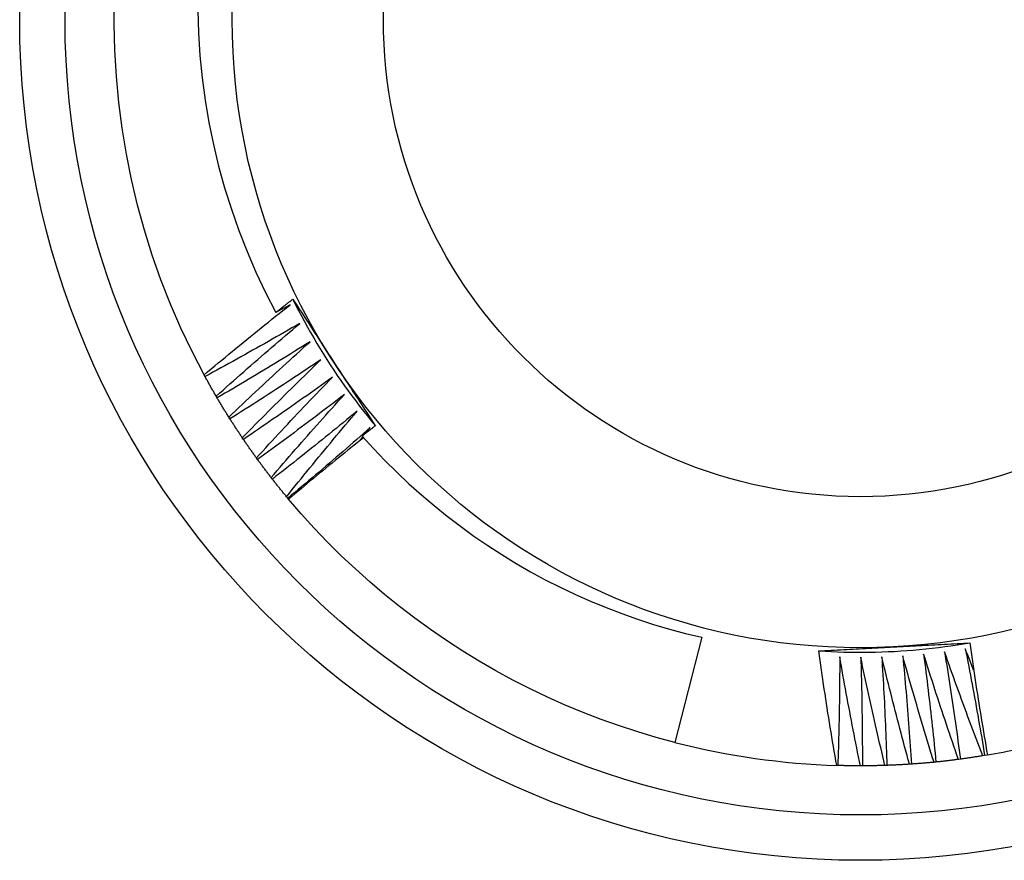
# Model space of a CAD drawing. Header units: inches. Extents: x 64.1 to 160.1, y 39 to 77.3.
# Tile 6 of 65: x 67.897 to 68.102, y 71.959 to 72.135. Entities that reach past the tile are written whole.
import ezdxf

# ---------------------------------------------------------------- set-up
doc = ezdxf.new("R2010")
doc.units = ezdxf.units.IN
doc.header["$MEASUREMENT"] = 0
doc.layers.add('Visible Edges(ANSI)', color=7, linetype='Continuous', lineweight=25)
doc.layers.add('Visible Tangent Edges(ANSI)', color=7, linetype='Continuous', lineweight=25)

msp = doc.modelspace()

# ---------------------------------------------------------------- linework, layer by layer
at = {"layer": 'Visible Edges(ANSI)'}
for p, q in [((67.93519, 72.06031), (67.935, 72.06067)), ((67.93772, 72.05585), (67.93751, 72.05621)), ((67.94038, 72.05148), (67.94016, 72.05183)), ((67.96868, 72.04849), (67.96962, 72.04967)), ((67.94319, 72.0472), (67.94296, 72.04755)), ((67.96748, 72.04697), (67.96807, 72.04773)), ((67.94614, 72.04302), (67.9459, 72.04335)), ((67.94923, 72.03893), (67.94897, 72.03926)), ((67.95244, 72.03495), (67.95218, 72.03527)), ((67.95261, 72.03476), (67.95244, 72.03495)), ((68.03872, 72.00596), (68.0331, 71.98405)), ((68.09257, 71.98056), (68.09216, 71.98051)), ((68.09763, 71.98133), (68.09722, 71.98126)), ((68.09822, 71.98143), (68.09763, 71.98133)), ((68.06704, 71.97924), (68.0668, 71.97925)), ((68.07216, 71.97917), (68.07174, 71.97917)), ((68.07727, 71.97926), (68.07686, 71.97925)), ((68.08239, 71.97953), (68.08197, 71.9795)), ((68.08749, 71.97996), (68.08708, 71.97992))]:
    msp.add_line(p, q, dxfattribs=at)
at = {"layer": 'Visible Edges(ANSI)', "flags": 128}
for points in [[(67.935, 72.06067), (67.93249, 72.0655), (67.93016, 72.07042), (67.92799, 72.07541), (67.92601, 72.08048), (67.9242, 72.08561), (67.92258, 72.0908), (67.92113, 72.09605), (67.91987, 72.10135), (67.9188, 72.10668), (67.91791, 72.11205), (67.91722, 72.11745), (67.91671, 72.12286), (67.91639, 72.1283), (67.91626, 72.13374), (67.91632, 72.13918)], [(67.93367, 72.13661), (67.93381, 72.13192), (67.93412, 72.12724), (67.93459, 72.12257), (67.93521, 72.11791), (67.936, 72.11328), (67.93694, 72.10869), (67.93803, 72.10413), (67.93928, 72.09962), (67.94068, 72.09516), (67.94224, 72.09074), (67.94394, 72.08638), (67.9458, 72.08208), (67.9478, 72.07784), (67.94995, 72.07367)], [(67.935, 72.06067), (67.93573, 72.06129), (67.93647, 72.06191), (67.93721, 72.06252), (67.93795, 72.06314), (67.93869, 72.06375), (67.93943, 72.06436), (67.94017, 72.06498), (67.94092, 72.06559), (67.94166, 72.0662), (67.9424, 72.06681), (67.94315, 72.06742), (67.94389, 72.06803), (67.94464, 72.06863), (67.94539, 72.06924), (67.94614, 72.06984), (67.94688, 72.07045), (67.94763, 72.07105), (67.94838, 72.07166), (67.94914, 72.07226), (67.94989, 72.07286), (67.95064, 72.07346), (67.95139, 72.07406), (67.95215, 72.07465), (67.9529, 72.07525)], [(67.94995, 72.07367), (67.9501, 72.07379), (67.95024, 72.0739), (67.95039, 72.07402), (67.95054, 72.07414), (67.95068, 72.07425), (67.95083, 72.07437), (67.95098, 72.07448), (67.95112, 72.0746), (67.95127, 72.07471), (67.95142, 72.07483), (67.95156, 72.07495), (67.95171, 72.07506), (67.95186, 72.07518), (67.95201, 72.07529), (67.95215, 72.07541), (67.9523, 72.07552), (67.95245, 72.07564), (67.95259, 72.07575), (67.95274, 72.07587), (67.95289, 72.07598), (67.95304, 72.0761), (67.95318, 72.07622), (67.95333, 72.07633), (67.95348, 72.07645)], [(67.9529, 72.07525), (67.95278, 72.07519), (67.95266, 72.07512), (67.95253, 72.07505), (67.95241, 72.07499), (67.95229, 72.07492), (67.95217, 72.07486), (67.95204, 72.07479), (67.95192, 72.07472), (67.9518, 72.07466), (67.95167, 72.07459), (67.95155, 72.07453), (67.95143, 72.07446), (67.9513, 72.07439), (67.95118, 72.07433), (67.95106, 72.07426), (67.95094, 72.0742), (67.95081, 72.07413), (67.95069, 72.07407), (67.95057, 72.074), (67.95044, 72.07393), (67.95032, 72.07387), (67.9502, 72.0738), (67.95007, 72.07374), (67.94995, 72.07367)], [(67.95348, 72.07645), (67.95383, 72.0759), (67.95419, 72.07536), (67.95454, 72.07481), (67.9549, 72.07426), (67.95526, 72.07372), (67.95561, 72.07317), (67.95597, 72.07263), (67.95632, 72.07208), (67.95668, 72.07154), (67.95703, 72.07099), (67.95739, 72.07044), (67.95775, 72.0699), (67.9581, 72.06935), (67.95846, 72.0688), (67.95881, 72.06825), (67.95917, 72.06771), (67.95953, 72.06716), (67.95988, 72.06661), (67.96024, 72.06606), (67.9606, 72.06551), (67.96095, 72.06497), (67.96131, 72.06442), (67.96167, 72.06387), (67.96203, 72.06332)], [(67.95348, 72.07645), (67.95407, 72.07527), (67.95467, 72.0741), (67.95528, 72.07293), (67.9559, 72.07178), (67.95654, 72.07062), (67.95718, 72.06948), (67.95784, 72.06834), (67.95851, 72.0672), (67.95919, 72.06608), (67.95988, 72.06496), (67.96058, 72.06385), (67.96129, 72.06274), (67.96202, 72.06164), (67.96275, 72.06055), (67.9635, 72.05947), (67.96425, 72.05839), (67.96502, 72.05732), (67.9658, 72.05626), (67.96659, 72.05521), (67.96738, 72.05416), (67.96819, 72.05312), (67.96901, 72.05209), (67.96984, 72.05107), (67.97068, 72.05006)], [(67.95492, 72.07137), (67.95411, 72.0709), (67.95329, 72.07043), (67.95248, 72.06996), (67.95166, 72.06949), (67.95084, 72.06902), (67.95002, 72.06855), (67.94921, 72.06808), (67.94839, 72.06762), (67.94757, 72.06715), (67.94675, 72.06669), (67.94593, 72.06623), (67.9451, 72.06577), (67.94428, 72.0653), (67.94346, 72.06485), (67.94263, 72.06439), (67.94181, 72.06393), (67.94099, 72.06347), (67.94016, 72.06302), (67.93933, 72.06256), (67.93851, 72.06211), (67.93768, 72.06166), (67.93685, 72.06121), (67.93602, 72.06076), (67.93519, 72.06031)], [(67.93751, 72.05621), (67.93822, 72.05685), (67.93894, 72.05749), (67.93966, 72.05813), (67.94038, 72.05877), (67.9411, 72.05941), (67.94182, 72.06005), (67.94254, 72.06068), (67.94326, 72.06132), (67.94398, 72.06195), (67.94471, 72.06259), (67.94543, 72.06322), (67.94616, 72.06385), (67.94688, 72.06449), (67.94761, 72.06512), (67.94834, 72.06575), (67.94907, 72.06637), (67.9498, 72.067), (67.95053, 72.06763), (67.95126, 72.06825), (67.95199, 72.06888), (67.95272, 72.0695), (67.95345, 72.07013), (67.95419, 72.07075), (67.95492, 72.07137)], [(67.95707, 72.06756), (67.95627, 72.06706), (67.95547, 72.06656), (67.95467, 72.06606), (67.95387, 72.06557), (67.95307, 72.06507), (67.95227, 72.06458), (67.95146, 72.06409), (67.95066, 72.06359), (67.94986, 72.0631), (67.94905, 72.06261), (67.94825, 72.06212), (67.94744, 72.06163), (67.94663, 72.06115), (67.94583, 72.06066), (67.94502, 72.06017), (67.94421, 72.05969), (67.9434, 72.05921), (67.94259, 72.05872), (67.94178, 72.05824), (67.94097, 72.05776), (67.94016, 72.05728), (67.93934, 72.05681), (67.93853, 72.05633), (67.93772, 72.05585)], [(67.94016, 72.05183), (67.94086, 72.0525), (67.94155, 72.05316), (67.94225, 72.05383), (67.94295, 72.05449), (67.94364, 72.05515), (67.94434, 72.05581), (67.94504, 72.05647), (67.94574, 72.05713), (67.94645, 72.05779), (67.94715, 72.05845), (67.94785, 72.0591), (67.94856, 72.05976), (67.94926, 72.06041), (67.94997, 72.06107), (67.95067, 72.06172), (67.95138, 72.06237), (67.95209, 72.06302), (67.9528, 72.06367), (67.95351, 72.06432), (67.95422, 72.06497), (67.95493, 72.06562), (67.95564, 72.06627), (67.95636, 72.06691), (67.95707, 72.06756)], [(67.95934, 72.06382), (67.95856, 72.0633), (67.95778, 72.06277), (67.95699, 72.06225), (67.95621, 72.06173), (67.95542, 72.0612), (67.95464, 72.06068), (67.95385, 72.06016), (67.95307, 72.05965), (67.95228, 72.05913), (67.95149, 72.05861), (67.9507, 72.0581), (67.94991, 72.05758), (67.94912, 72.05707), (67.94833, 72.05655), (67.94754, 72.05604), (67.94675, 72.05553), (67.94595, 72.05502), (67.94516, 72.05451), (67.94437, 72.05401), (67.94357, 72.0535), (67.94277, 72.05299), (67.94198, 72.05249), (67.94118, 72.05199), (67.94038, 72.05148)], [(67.94296, 72.04755), (67.94363, 72.04823), (67.94431, 72.04892), (67.94498, 72.04961), (67.94566, 72.05029), (67.94633, 72.05098), (67.94701, 72.05166), (67.94769, 72.05234), (67.94836, 72.05302), (67.94904, 72.0537), (67.94972, 72.05439), (67.95041, 72.05506), (67.95109, 72.05574), (67.95177, 72.05642), (67.95246, 72.0571), (67.95314, 72.05777), (67.95383, 72.05845), (67.95451, 72.05912), (67.9552, 72.0598), (67.95589, 72.06047), (67.95658, 72.06114), (67.95727, 72.06181), (67.95796, 72.06248), (67.95865, 72.06315), (67.95934, 72.06382)], [(67.96203, 72.06332), (67.96239, 72.06276), (67.96275, 72.06221), (67.96311, 72.06165), (67.96347, 72.0611), (67.96383, 72.06054), (67.96419, 72.05999), (67.96455, 72.05944), (67.96491, 72.05888), (67.96527, 72.05833), (67.96563, 72.05778), (67.96599, 72.05722), (67.96635, 72.05667), (67.96671, 72.05612), (67.96707, 72.05557), (67.96743, 72.05501), (67.96779, 72.05446), (67.96815, 72.05391), (67.96851, 72.05336), (67.96887, 72.05281), (67.96923, 72.05226), (67.96958, 72.0517), (67.96994, 72.05115), (67.9703, 72.0506), (67.97066, 72.05005)], [(67.93751, 72.05621), (67.93741, 72.05638), (67.93731, 72.05655), (67.93721, 72.05672), (67.93711, 72.05689), (67.93702, 72.05706), (67.93692, 72.05723), (67.93682, 72.0574), (67.93672, 72.05757), (67.93663, 72.05774), (67.93653, 72.05791), (67.93643, 72.05808), (67.93634, 72.05825), (67.93624, 72.05842), (67.93614, 72.05859), (67.93605, 72.05876), (67.93595, 72.05893), (67.93586, 72.0591), (67.93576, 72.05928), (67.93567, 72.05945), (67.93557, 72.05962), (67.93548, 72.05979), (67.93538, 72.05996), (67.93529, 72.06013), (67.93519, 72.06031)], [(67.96174, 72.06016), (67.96097, 72.05961), (67.96021, 72.05906), (67.95944, 72.05851), (67.95867, 72.05796), (67.95791, 72.05741), (67.95714, 72.05687), (67.95637, 72.05632), (67.9556, 72.05578), (67.95483, 72.05524), (67.95406, 72.05469), (67.95329, 72.05415), (67.95252, 72.05361), (67.95174, 72.05307), (67.95097, 72.05253), (67.95019, 72.052), (67.94942, 72.05146), (67.94864, 72.05092), (67.94787, 72.05039), (67.94709, 72.04986), (67.94631, 72.04932), (67.94553, 72.04879), (67.94475, 72.04826), (67.94397, 72.04773), (67.94319, 72.0472)], [(67.9459, 72.04335), (67.94655, 72.04406), (67.9472, 72.04477), (67.94785, 72.04548), (67.9485, 72.04619), (67.94915, 72.04689), (67.94981, 72.0476), (67.95046, 72.0483), (67.95112, 72.04901), (67.95178, 72.04971), (67.95243, 72.05041), (67.95309, 72.05111), (67.95375, 72.05181), (67.95441, 72.05251), (67.95507, 72.05321), (67.95574, 72.05391), (67.9564, 72.05461), (67.95706, 72.05531), (67.95773, 72.056), (67.95839, 72.0567), (67.95906, 72.05739), (67.95973, 72.05808), (67.9604, 72.05878), (67.96107, 72.05947), (67.96174, 72.06016)], [(67.96425, 72.05658), (67.9635, 72.056), (67.96276, 72.05543), (67.96201, 72.05485), (67.96126, 72.05428), (67.96051, 72.05371), (67.95976, 72.05314), (67.95901, 72.05257), (67.95826, 72.052), (67.95751, 72.05143), (67.95676, 72.05086), (67.956, 72.0503), (67.95525, 72.04973), (67.95449, 72.04917), (67.95374, 72.0486), (67.95298, 72.04804), (67.95222, 72.04748), (67.95147, 72.04692), (67.95071, 72.04636), (67.94995, 72.0458), (67.94919, 72.04524), (67.94843, 72.04468), (67.94767, 72.04413), (67.9469, 72.04357), (67.94614, 72.04302)], [(67.94897, 72.03926), (67.9496, 72.03999), (67.95022, 72.04072), (67.95085, 72.04145), (67.95148, 72.04218), (67.95211, 72.0429), (67.95274, 72.04363), (67.95337, 72.04436), (67.954, 72.04508), (67.95464, 72.04581), (67.95527, 72.04653), (67.95591, 72.04725), (67.95654, 72.04797), (67.95718, 72.0487), (67.95782, 72.04942), (67.95846, 72.05014), (67.9591, 72.05085), (67.95974, 72.05157), (67.96038, 72.05229), (67.96102, 72.05301), (67.96166, 72.05372), (67.96231, 72.05444), (67.96295, 72.05515), (67.9636, 72.05587), (67.96425, 72.05658)], [(67.94016, 72.05183), (67.94006, 72.052), (67.93995, 72.05216), (67.93985, 72.05233), (67.93975, 72.0525), (67.93964, 72.05266), (67.93954, 72.05283), (67.93944, 72.053), (67.93933, 72.05316), (67.93923, 72.05333), (67.93913, 72.0535), (67.93903, 72.05367), (67.93892, 72.05383), (67.93882, 72.054), (67.93872, 72.05417), (67.93862, 72.05434), (67.93852, 72.0545), (67.93842, 72.05467), (67.93832, 72.05484), (67.93822, 72.05501), (67.93812, 72.05518), (67.93802, 72.05535), (67.93792, 72.05551), (67.93782, 72.05568), (67.93772, 72.05585)], [(67.96688, 72.05308), (67.96615, 72.05248), (67.96542, 72.05188), (67.96469, 72.05128), (67.96397, 72.05069), (67.96324, 72.05009), (67.96251, 72.0495), (67.96177, 72.0489), (67.96104, 72.04831), (67.96031, 72.04771), (67.95958, 72.04712), (67.95884, 72.04653), (67.95811, 72.04594), (67.95737, 72.04535), (67.95663, 72.04476), (67.9559, 72.04418), (67.95516, 72.04359), (67.95442, 72.04301), (67.95368, 72.04242), (67.95294, 72.04184), (67.9522, 72.04126), (67.95146, 72.04067), (67.95071, 72.04009), (67.94997, 72.03951), (67.94923, 72.03893)], [(67.95218, 72.03527), (67.95278, 72.03602), (67.95338, 72.03677), (67.95399, 72.03752), (67.95459, 72.03827), (67.9552, 72.03902), (67.9558, 72.03976), (67.95641, 72.04051), (67.95702, 72.04125), (67.95763, 72.042), (67.95824, 72.04274), (67.95885, 72.04349), (67.95946, 72.04423), (67.96007, 72.04497), (67.96069, 72.04571), (67.9613, 72.04645), (67.96192, 72.04719), (67.96253, 72.04793), (67.96315, 72.04867), (67.96377, 72.04941), (67.96439, 72.05014), (67.96501, 72.05088), (67.96563, 72.05161), (67.96625, 72.05235), (67.96688, 72.05308)], [(67.94296, 72.04755), (67.94285, 72.04771), (67.94274, 72.04787), (67.94263, 72.04803), (67.94252, 72.0482), (67.94241, 72.04836), (67.94231, 72.04852), (67.9422, 72.04869), (67.94209, 72.04885), (67.94198, 72.04901), (67.94187, 72.04918), (67.94176, 72.04934), (67.94166, 72.0495), (67.94155, 72.04967), (67.94144, 72.04983), (67.94134, 72.05), (67.94123, 72.05016), (67.94112, 72.05033), (67.94102, 72.05049), (67.94091, 72.05066), (67.9408, 72.05082), (67.9407, 72.05099), (67.94059, 72.05115), (67.94049, 72.05132), (67.94038, 72.05148)], [(67.97066, 72.05005), (67.97055, 72.04996), (67.97043, 72.04987), (67.97032, 72.04978), (67.97021, 72.04969), (67.97009, 72.0496), (67.96998, 72.04951), (67.96986, 72.04942), (67.96975, 72.04933), (67.96964, 72.04924), (67.96952, 72.04915), (67.96941, 72.04906), (67.96929, 72.04897), (67.96918, 72.04888), (67.96907, 72.04879), (67.96895, 72.0487), (67.96884, 72.04861), (67.96872, 72.04852), (67.96861, 72.04843), (67.9685, 72.04834), (67.96838, 72.04825), (67.96827, 72.04816), (67.96815, 72.04807), (67.96804, 72.04798), (67.96793, 72.04789)], [(67.96962, 72.04967), (67.96891, 72.04905), (67.96821, 72.04843), (67.9675, 72.04781), (67.96679, 72.04718), (67.96608, 72.04656), (67.96537, 72.04595), (67.96466, 72.04533), (67.96395, 72.04471), (67.96323, 72.04409), (67.96252, 72.04348), (67.9618, 72.04286), (67.96109, 72.04225), (67.96037, 72.04164), (67.95966, 72.04102), (67.95894, 72.04041), (67.95822, 72.0398), (67.9575, 72.03919), (67.95678, 72.03858), (67.95606, 72.03798), (67.95534, 72.03737), (67.95462, 72.03676), (67.95389, 72.03616), (67.95317, 72.03556), (67.95244, 72.03495)], [(67.9459, 72.04335), (67.94578, 72.04351), (67.94567, 72.04367), (67.94555, 72.04383), (67.94544, 72.04399), (67.94533, 72.04415), (67.94521, 72.04431), (67.9451, 72.04447), (67.94498, 72.04463), (67.94487, 72.04479), (67.94476, 72.04495), (67.94464, 72.04511), (67.94453, 72.04527), (67.94442, 72.04543), (67.94431, 72.04559), (67.94419, 72.04575), (67.94408, 72.04591), (67.94397, 72.04607), (67.94386, 72.04623), (67.94375, 72.04639), (67.94364, 72.04656), (67.94352, 72.04672), (67.94341, 72.04688), (67.9433, 72.04704), (67.94319, 72.0472)], [(67.96822, 72.04756), (67.96756, 72.04704), (67.96691, 72.04651), (67.96625, 72.04599), (67.96559, 72.04546), (67.96494, 72.04493), (67.96429, 72.0444), (67.96363, 72.04387), (67.96298, 72.04334), (67.96233, 72.04281), (67.96167, 72.04228), (67.96102, 72.04175), (67.96037, 72.04121), (67.95972, 72.04068), (67.95907, 72.04014), (67.95842, 72.03961), (67.95777, 72.03907), (67.95713, 72.03854), (67.95648, 72.038), (67.95583, 72.03746), (67.95519, 72.03692), (67.95454, 72.03638), (67.9539, 72.03584), (67.95325, 72.0353), (67.95261, 72.03476)], [(67.96793, 72.04789), (67.97026, 72.04532), (67.97267, 72.04281), (67.97513, 72.04036), (67.97767, 72.03798), (67.98026, 72.03566), (67.98291, 72.0334), (67.98563, 72.03121), (67.9884, 72.0291), (67.99123, 72.02705), (67.99411, 72.02508), (67.99703, 72.02319), (68.00001, 72.02137), (68.00303, 72.01963), (68.00609, 72.01797), (68.0092, 72.01639), (68.01235, 72.01489), (68.01554, 72.01348), (68.01876, 72.01215), (68.02202, 72.0109), (68.0253, 72.00974), (68.02862, 72.00866), (68.03196, 72.00767), (68.03533, 72.00677), (68.03872, 72.00596)], [(67.94897, 72.03926), (67.94885, 72.03941), (67.94873, 72.03957), (67.94861, 72.03973), (67.94849, 72.03988), (67.94837, 72.04004), (67.94825, 72.04019), (67.94814, 72.04035), (67.94802, 72.0405), (67.9479, 72.04066), (67.94778, 72.04082), (67.94766, 72.04097), (67.94754, 72.04113), (67.94743, 72.04129), (67.94731, 72.04144), (67.94719, 72.0416), (67.94707, 72.04176), (67.94696, 72.04191), (67.94684, 72.04207), (67.94672, 72.04223), (67.94661, 72.04239), (67.94649, 72.04254), (67.94637, 72.0427), (67.94626, 72.04286), (67.94614, 72.04302)], [(67.95218, 72.03527), (67.95205, 72.03542), (67.95193, 72.03557), (67.9518, 72.03572), (67.95168, 72.03587), (67.95156, 72.03603), (67.95143, 72.03618), (67.95131, 72.03633), (67.95118, 72.03648), (67.95106, 72.03663), (67.95094, 72.03679), (67.95081, 72.03694), (67.95069, 72.03709), (67.95057, 72.03724), (67.95044, 72.0374), (67.95032, 72.03755), (67.9502, 72.0377), (67.95008, 72.03786), (67.94995, 72.03801), (67.94983, 72.03816), (67.94971, 72.03832), (67.94959, 72.03847), (67.94947, 72.03863), (67.94935, 72.03878), (67.94923, 72.03893)], [(68.0331, 71.98405), (68.02921, 71.98511), (68.02535, 71.98626), (68.02152, 71.98751), (68.01772, 71.98886), (68.01397, 71.99031), (68.01025, 71.99185), (68.00657, 71.9935), (68.00293, 71.99523), (67.99934, 71.99706), (67.9958, 71.99898), (67.99232, 72.001), (67.98888, 72.0031), (67.9855, 72.00529), (67.98218, 72.00757), (67.97892, 72.00993), (67.97572, 72.01238), (67.97258, 72.01491), (67.96951, 72.01752), (67.96651, 72.0202), (67.96358, 72.02297), (67.96072, 72.02581), (67.95794, 72.02872), (67.95524, 72.0317), (67.95261, 72.03476)], [(68.06306, 72.00312), (68.06437, 72.00304), (68.06568, 72.00298), (68.067, 72.00292), (68.06831, 72.00288), (68.06963, 72.00286), (68.07094, 72.00284), (68.07226, 72.00284), (68.07357, 72.00285), (68.07489, 72.00288), (68.0762, 72.00292), (68.07752, 72.00297), (68.07883, 72.00303), (68.08015, 72.00311), (68.08146, 72.0032), (68.08277, 72.00331), (68.08408, 72.00342), (68.08539, 72.00355), (68.0867, 72.0037), (68.088, 72.00385), (68.08931, 72.00402), (68.09061, 72.0042), (68.09191, 72.00439), (68.09321, 72.0046), (68.09451, 72.00482)], [(68.06306, 72.00312), (68.06371, 72.00315), (68.06436, 72.00319), (68.06501, 72.00322), (68.06566, 72.00326), (68.06631, 72.0033), (68.06696, 72.00333), (68.06761, 72.00337), (68.06826, 72.0034), (68.06891, 72.00344), (68.06956, 72.00347), (68.07021, 72.00351), (68.07086, 72.00354), (68.07151, 72.00358), (68.07217, 72.00361), (68.07282, 72.00364), (68.07347, 72.00368), (68.07412, 72.00371), (68.07478, 72.00375), (68.07543, 72.00378), (68.07608, 72.00382), (68.07673, 72.00385), (68.07739, 72.00389), (68.07804, 72.00392), (68.0787, 72.00396)], [(68.0668, 71.97925), (68.06663, 71.98024), (68.06646, 71.98123), (68.06629, 71.98222), (68.06613, 71.98322), (68.06596, 71.98421), (68.0658, 71.9852), (68.06563, 71.9862), (68.06547, 71.98719), (68.06531, 71.98818), (68.06515, 71.98918), (68.06499, 71.99017), (68.06483, 71.99117), (68.06468, 71.99216), (68.06452, 71.99316), (68.06437, 71.99415), (68.06422, 71.99515), (68.06407, 71.99614), (68.06392, 71.99714), (68.06377, 71.99813), (68.06363, 71.99913), (68.06348, 72.00013), (68.06334, 72.00112), (68.0632, 72.00212), (68.06306, 72.00312)], [(68.0787, 72.00396), (68.07936, 72.00399), (68.08002, 72.00403), (68.08068, 72.00406), (68.08134, 72.0041), (68.082, 72.00413), (68.08266, 72.00417), (68.08332, 72.0042), (68.08398, 72.00424), (68.08464, 72.00427), (68.0853, 72.00431), (68.08596, 72.00434), (68.08662, 72.00438), (68.08727, 72.00441), (68.08793, 72.00445), (68.08859, 72.00448), (68.08925, 72.00452), (68.08991, 72.00455), (68.09056, 72.00459), (68.09122, 72.00463), (68.09188, 72.00466), (68.09254, 72.0047), (68.09319, 72.00473), (68.09385, 72.00477), (68.09451, 72.0048)], [(68.08927, 72.00294), (68.08942, 72.00201), (68.08957, 72.00108), (68.08972, 72.00015), (68.08986, 71.99922), (68.09001, 71.99829), (68.09016, 71.99736), (68.0903, 71.99643), (68.09044, 71.9955), (68.09059, 71.99456), (68.09073, 71.99363), (68.09087, 71.9927), (68.091, 71.99177), (68.09114, 71.99084), (68.09128, 71.9899), (68.09141, 71.98897), (68.09154, 71.98804), (68.09168, 71.9871), (68.09181, 71.98617), (68.09194, 71.98524), (68.09207, 71.9843), (68.0922, 71.98337), (68.09232, 71.98243), (68.09245, 71.9815), (68.09257, 71.98056)], [(68.09722, 71.98126), (68.09688, 71.98216), (68.09654, 71.98306), (68.09619, 71.98396), (68.09585, 71.98486), (68.09551, 71.98576), (68.09517, 71.98666), (68.09484, 71.98756), (68.0945, 71.98846), (68.09416, 71.98936), (68.09383, 71.99026), (68.0935, 71.99117), (68.09316, 71.99207), (68.09283, 71.99297), (68.0925, 71.99388), (68.09217, 71.99478), (68.09185, 71.99569), (68.09152, 71.99659), (68.0912, 71.9975), (68.09087, 71.9984), (68.09055, 71.99931), (68.09023, 72.00022), (68.0899, 72.00113), (68.08959, 72.00203), (68.08927, 72.00294)], [(68.09359, 72.00359), (68.09377, 72.00266), (68.09396, 72.00174), (68.09413, 72.00082), (68.09431, 71.99989), (68.09449, 71.99896), (68.09467, 71.99804), (68.09484, 71.99711), (68.09501, 71.99619), (68.09519, 71.99526), (68.09536, 71.99433), (68.09553, 71.99341), (68.0957, 71.99248), (68.09586, 71.99155), (68.09603, 71.99062), (68.0962, 71.9897), (68.09636, 71.98877), (68.09652, 71.98784), (68.09669, 71.98691), (68.09685, 71.98598), (68.09701, 71.98505), (68.09716, 71.98412), (68.09732, 71.98319), (68.09748, 71.98226), (68.09763, 71.98133)], [(68.09534, 71.99912), (68.09527, 71.99931), (68.09519, 71.9995), (68.09512, 71.99968), (68.09505, 71.99987), (68.09497, 72.00005), (68.0949, 72.00024), (68.09483, 72.00043), (68.09475, 72.00061), (68.09468, 72.0008), (68.09461, 72.00098), (68.09454, 72.00117), (68.09446, 72.00136), (68.09439, 72.00154), (68.09432, 72.00173), (68.09424, 72.00191), (68.09417, 72.0021), (68.0941, 72.00229), (68.09403, 72.00247), (68.09395, 72.00266), (68.09388, 72.00284), (68.09381, 72.00303), (68.09374, 72.00322), (68.09366, 72.0034), (68.09359, 72.00359)], [(68.09451, 72.0048), (68.09465, 72.00383), (68.09479, 72.00285), (68.09493, 72.00188), (68.09507, 72.0009), (68.09522, 71.99993), (68.09537, 71.99895), (68.09551, 71.99798), (68.09566, 71.997), (68.09581, 71.99603), (68.09596, 71.99505), (68.09612, 71.99408), (68.09627, 71.9931), (68.09643, 71.99213), (68.09658, 71.99116), (68.09674, 71.99018), (68.0969, 71.98921), (68.09706, 71.98824), (68.09722, 71.98726), (68.09739, 71.98629), (68.09755, 71.98532), (68.09772, 71.98435), (68.09788, 71.98338), (68.09805, 71.9824), (68.09822, 71.98143)], [(68.06744, 72.00186), (68.06744, 72.00091), (68.06744, 71.99997), (68.06743, 71.99903), (68.06742, 71.99809), (68.06742, 71.99714), (68.06741, 71.9962), (68.0674, 71.99526), (68.06739, 71.99432), (68.06737, 71.99338), (68.06736, 71.99243), (68.06734, 71.99149), (68.06733, 71.99055), (68.06731, 71.98961), (68.06729, 71.98866), (68.06727, 71.98772), (68.06725, 71.98678), (68.06723, 71.98584), (68.0672, 71.98489), (68.06718, 71.98395), (68.06715, 71.98301), (68.06713, 71.98207), (68.0671, 71.98112), (68.06707, 71.98018), (68.06704, 71.97924)], [(68.07174, 71.97917), (68.07155, 71.98011), (68.07136, 71.98105), (68.07117, 71.98199), (68.07098, 71.98294), (68.07079, 71.98388), (68.0706, 71.98482), (68.07042, 71.98577), (68.07023, 71.98671), (68.07005, 71.98766), (68.06987, 71.9886), (68.06969, 71.98955), (68.06951, 71.99049), (68.06933, 71.99144), (68.06915, 71.99238), (68.06898, 71.99333), (68.0688, 71.99428), (68.06863, 71.99522), (68.06846, 71.99617), (68.06828, 71.99712), (68.06811, 71.99806), (68.06794, 71.99901), (68.06778, 71.99996), (68.06761, 72.00091), (68.06744, 72.00186)], [(68.07182, 72.00179), (68.07185, 72.00084), (68.07187, 71.9999), (68.0719, 71.99896), (68.07192, 71.99802), (68.07195, 71.99708), (68.07197, 71.99613), (68.07199, 71.99519), (68.07201, 71.99425), (68.07203, 71.99331), (68.07204, 71.99236), (68.07206, 71.99142), (68.07207, 71.99048), (68.07209, 71.98954), (68.0721, 71.98859), (68.07211, 71.98765), (68.07212, 71.98671), (68.07213, 71.98577), (68.07214, 71.98482), (68.07214, 71.98388), (68.07215, 71.98294), (68.07215, 71.982), (68.07215, 71.98105), (68.07216, 71.98011), (68.07216, 71.97917)], [(68.07686, 71.97925), (68.07664, 71.98019), (68.07641, 71.98112), (68.07619, 71.98206), (68.07597, 71.98299), (68.07575, 71.98393), (68.07554, 71.98487), (68.07532, 71.98581), (68.07511, 71.98674), (68.07489, 71.98768), (68.07468, 71.98862), (68.07447, 71.98956), (68.07426, 71.9905), (68.07405, 71.99144), (68.07384, 71.99237), (68.07363, 71.99331), (68.07342, 71.99425), (68.07322, 71.99519), (68.07302, 71.99614), (68.07281, 71.99708), (68.07261, 71.99802), (68.07241, 71.99896), (68.07221, 71.9999), (68.07201, 72.00084), (68.07182, 72.00179)], [(68.07619, 72.00186), (68.07625, 72.00092), (68.07631, 71.99998), (68.07637, 71.99904), (68.07642, 71.9981), (68.07647, 71.99716), (68.07653, 71.99622), (68.07658, 71.99527), (68.07663, 71.99433), (68.07668, 71.99339), (68.07673, 71.99245), (68.07677, 71.99151), (68.07682, 71.99057), (68.07686, 71.98963), (68.07691, 71.98868), (68.07695, 71.98774), (68.07699, 71.9868), (68.07703, 71.98586), (68.07707, 71.98492), (68.07711, 71.98398), (68.07714, 71.98303), (68.07718, 71.98209), (68.07721, 71.98115), (68.07724, 71.98021), (68.07727, 71.97926)], [(68.08197, 71.9795), (68.08172, 71.98043), (68.08147, 71.98136), (68.08121, 71.98229), (68.08096, 71.98321), (68.08071, 71.98414), (68.08047, 71.98507), (68.08022, 71.986), (68.07997, 71.98693), (68.07973, 71.98786), (68.07948, 71.98879), (68.07924, 71.98972), (68.079, 71.99066), (68.07876, 71.99159), (68.07852, 71.99252), (68.07828, 71.99345), (68.07805, 71.99438), (68.07781, 71.99532), (68.07757, 71.99625), (68.07734, 71.99719), (68.07711, 71.99812), (68.07688, 71.99905), (68.07665, 71.99999), (68.07642, 72.00092), (68.07619, 72.00186)], [(68.08056, 72.00208), (68.08065, 72.00114), (68.08074, 72.0002), (68.08083, 71.99926), (68.08091, 71.99832), (68.081, 71.99739), (68.08108, 71.99645), (68.08116, 71.99551), (68.08125, 71.99457), (68.08133, 71.99363), (68.08141, 71.99269), (68.08148, 71.99175), (68.08156, 71.99081), (68.08164, 71.98987), (68.08171, 71.98893), (68.08178, 71.98799), (68.08185, 71.98705), (68.08193, 71.98611), (68.08199, 71.98517), (68.08206, 71.98423), (68.08213, 71.98329), (68.0822, 71.98235), (68.08226, 71.98141), (68.08232, 71.98047), (68.08239, 71.97953)], [(68.08708, 71.97992), (68.08679, 71.98084), (68.08651, 71.98176), (68.08623, 71.98268), (68.08594, 71.9836), (68.08566, 71.98452), (68.08539, 71.98544), (68.08511, 71.98636), (68.08483, 71.98728), (68.08456, 71.9882), (68.08428, 71.98913), (68.08401, 71.99005), (68.08374, 71.99097), (68.08347, 71.9919), (68.0832, 71.99282), (68.08293, 71.99374), (68.08266, 71.99467), (68.08239, 71.99559), (68.08213, 71.99652), (68.08186, 71.99744), (68.0816, 71.99837), (68.08134, 71.9993), (68.08108, 72.00022), (68.08082, 72.00115), (68.08056, 72.00208)], [(68.08492, 72.00244), (68.08504, 72.0015), (68.08516, 72.00057), (68.08528, 71.99963), (68.0854, 71.9987), (68.08551, 71.99776), (68.08563, 71.99683), (68.08574, 71.99589), (68.08585, 71.99496), (68.08596, 71.99402), (68.08607, 71.99309), (68.08618, 71.99215), (68.08629, 71.99121), (68.0864, 71.99028), (68.0865, 71.98934), (68.0866, 71.9884), (68.08671, 71.98747), (68.08681, 71.98653), (68.08691, 71.98559), (68.08701, 71.98465), (68.08711, 71.98372), (68.0872, 71.98278), (68.0873, 71.98184), (68.08739, 71.9809), (68.08749, 71.97996)], [(68.09216, 71.98051), (68.09185, 71.98142), (68.09153, 71.98233), (68.09122, 71.98324), (68.09091, 71.98415), (68.0906, 71.98506), (68.09029, 71.98597), (68.08998, 71.98688), (68.08968, 71.98779), (68.08937, 71.9887), (68.08906, 71.98962), (68.08876, 71.99053), (68.08846, 71.99144), (68.08816, 71.99236), (68.08786, 71.99327), (68.08756, 71.99419), (68.08726, 71.9951), (68.08697, 71.99602), (68.08667, 71.99693), (68.08638, 71.99785), (68.08608, 71.99877), (68.08579, 71.99968), (68.0855, 72.0006), (68.08521, 72.00152), (68.08492, 72.00244)], [(68.09216, 71.98051), (68.09197, 71.98048), (68.09177, 71.98046), (68.09158, 71.98043), (68.09138, 71.98041), (68.09119, 71.98038), (68.09099, 71.98036), (68.0908, 71.98034), (68.0906, 71.98031), (68.09041, 71.98029), (68.09022, 71.98027), (68.09002, 71.98024), (68.08983, 71.98022), (68.08963, 71.9802), (68.08944, 71.98017), (68.08924, 71.98015), (68.08905, 71.98013), (68.08885, 71.98011), (68.08866, 71.98009), (68.08846, 71.98007), (68.08827, 71.98004), (68.08807, 71.98002), (68.08788, 71.98), (68.08768, 71.97998), (68.08749, 71.97996)], [(68.09722, 71.98126), (68.09703, 71.98123), (68.09684, 71.9812), (68.09664, 71.98117), (68.09645, 71.98114), (68.09626, 71.98111), (68.09606, 71.98108), (68.09587, 71.98105), (68.09568, 71.98102), (68.09548, 71.98099), (68.09529, 71.98096), (68.09509, 71.98093), (68.0949, 71.9809), (68.09471, 71.98087), (68.09451, 71.98084), (68.09432, 71.98081), (68.09412, 71.98078), (68.09393, 71.98075), (68.09374, 71.98073), (68.09354, 71.9807), (68.09335, 71.98067), (68.09315, 71.98064), (68.09296, 71.98062), (68.09277, 71.98059), (68.09257, 71.98056)], [(68.07174, 71.97917), (68.07155, 71.97917), (68.07135, 71.97917), (68.07115, 71.97917), (68.07096, 71.97917), (68.07076, 71.97917), (68.07057, 71.97917), (68.07037, 71.97917), (68.07017, 71.97918), (68.06998, 71.97918), (68.06978, 71.97918), (68.06959, 71.97918), (68.06939, 71.97919), (68.06919, 71.97919), (68.069, 71.97919), (68.0688, 71.9792), (68.06861, 71.9792), (68.06841, 71.9792), (68.06821, 71.97921), (68.06802, 71.97921), (68.06782, 71.97922), (68.06763, 71.97922), (68.06743, 71.97923), (68.06723, 71.97923), (68.06704, 71.97924)], [(68.07686, 71.97925), (68.07666, 71.97924), (68.07647, 71.97924), (68.07627, 71.97923), (68.07608, 71.97923), (68.07588, 71.97922), (68.07568, 71.97922), (68.07549, 71.97921), (68.07529, 71.97921), (68.0751, 71.9792), (68.0749, 71.9792), (68.0747, 71.97919), (68.07451, 71.97919), (68.07431, 71.97919), (68.07412, 71.97919), (68.07392, 71.97918), (68.07372, 71.97918), (68.07353, 71.97918), (68.07333, 71.97918), (68.07314, 71.97917), (68.07294, 71.97917), (68.07274, 71.97917), (68.07255, 71.97917), (68.07235, 71.97917), (68.07216, 71.97917)], [(68.08197, 71.9795), (68.08178, 71.97949), (68.08158, 71.97948), (68.08139, 71.97946), (68.08119, 71.97945), (68.081, 71.97944), (68.0808, 71.97943), (68.0806, 71.97942), (68.08041, 71.97941), (68.08021, 71.9794), (68.08002, 71.97939), (68.07982, 71.97938), (68.07962, 71.97937), (68.07943, 71.97936), (68.07923, 71.97935), (68.07904, 71.97934), (68.07884, 71.97933), (68.07865, 71.97932), (68.07845, 71.97931), (68.07825, 71.9793), (68.07806, 71.97929), (68.07786, 71.97929), (68.07767, 71.97928), (68.07747, 71.97927), (68.07727, 71.97926)], [(68.08708, 71.97992), (68.08688, 71.9799), (68.08669, 71.97988), (68.08649, 71.97987), (68.0863, 71.97985), (68.0861, 71.97983), (68.0859, 71.97981), (68.08571, 71.97979), (68.08551, 71.97978), (68.08532, 71.97976), (68.08512, 71.97974), (68.08493, 71.97972), (68.08473, 71.97971), (68.08454, 71.97969), (68.08434, 71.97968), (68.08415, 71.97966), (68.08395, 71.97965), (68.08376, 71.97963), (68.08356, 71.97961), (68.08336, 71.9796), (68.08317, 71.97959), (68.08297, 71.97957), (68.08278, 71.97956), (68.08258, 71.97954), (68.08239, 71.97953)]]:
    msp.add_lwpolyline(points, dxfattribs=at)
at = {"layer": 'Visible Edges(ANSI)'}
for radius in [0.1752, 0.16575, 0.13091]:
    msp.add_circle((68.07177, 72.13468), radius, dxfattribs=at)
for start, end in [(255.6, 268.1697), (279.7938, 284.688)]:
    msp.add_arc((68.07177, 72.13468), 0.15551, start, end, dxfattribs=at)
at = {"layer": 'Visible Tangent Edges(ANSI)'}
msp.add_circle((68.07177, 72.13468), 0.09941, dxfattribs=at)

doc.saveas('drawing.dxf')
